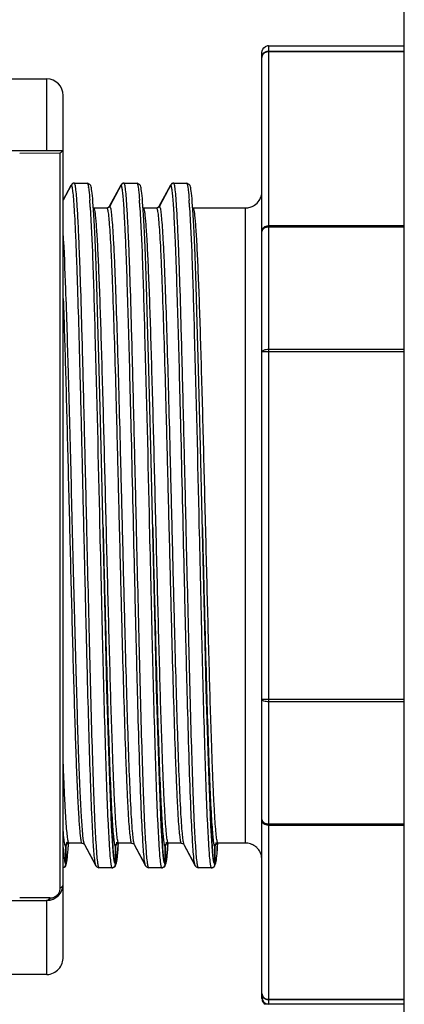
# Model space of a CAD drawing. Header units: millimetres. Extents: x 12 to 2508, y 25 to 1770.
# Tile 17 of 54: x 1798 to 1810, y 421 to 451. Entities that reach past the tile are written whole.
import ezdxf

# ---------------------------------------------------------------- set-up
doc = ezdxf.new("R2010")
doc.units = ezdxf.units.MM
for name, color, linetype in [('CABLE_PBL46', 7, 'Continuous'), ('COVER_J_ABL45', 7, 'Continuous'), ('COVER_J_PBL49', 7, 'Continuous'), ('오른쪽_7_VBL10', 7, 'Continuous')]:
    doc.layers.add(name, color=color, linetype=linetype)

# ---------------------------------------------------------------- blocks, each defined once
blk = doc.blocks.new('CABLE_PBL46', base_point=(2561.056, 695.596))
at = {"layer": 'CABLE_PBL46', "color": 7}
for p, q in [((2572.156, 681.296), (2572.156, 709.896)), ((2572.356, 710.096), (2576.456, 710.096)), ((2550.405, 709.096), (2565.656, 709.096)), ((2566.156, 682.558), (2566.156, 708.596)), ((2563.856, 706.929), (2566.156, 706.929)), ((2566.398, 705.881), (2566.156, 705.429)), ((2566.156, 705.431), (2566.397, 705.881)), ((2566.397, 705.881), (2566.404, 705.894)), ((2566.397, 705.881), (2566.404, 705.894)), ((2566.405, 705.894), (2566.398, 705.881)), ((2566.405, 705.894), (2566.398, 705.881)), ((2566.484, 705.946), (2566.479, 705.944)), ((2566.492, 705.946), (2566.484, 705.946)), ((2566.493, 705.946), (2566.882, 705.946)), ((2566.882, 705.946), (2566.889, 705.946)), ((2566.962, 705.91), (2566.889, 705.946)), ((2567.558, 705.249), (2567.904, 705.894)), ((2567.905, 705.894), (2567.559, 705.249)), ((2567.897, 705.881), (2567.904, 705.894)), ((2567.905, 705.894), (2567.898, 705.881)), ((2567.984, 705.946), (2567.979, 705.944)), ((2567.992, 705.946), (2567.984, 705.946)), ((2567.993, 705.946), (2568.382, 705.946)), ((2568.382, 705.946), (2568.389, 705.946)), ((2568.462, 705.91), (2568.389, 705.946)), ((2569.058, 705.249), (2569.404, 705.894)), ((2569.405, 705.894), (2569.059, 705.249)), ((2569.397, 705.881), (2569.404, 705.894)), ((2569.405, 705.894), (2569.398, 705.881)), ((2569.484, 705.946), (2569.479, 705.944)), ((2569.492, 705.946), (2569.484, 705.946)), ((2569.493, 705.946), (2569.882, 705.946)), ((2569.882, 705.946), (2569.889, 705.946)), ((2569.962, 705.91), (2569.889, 705.946)), ((2567.071, 705.133), (2567.063, 705.262)), ((2567.075, 705.197), (2567.071, 705.198)), ((2567.08, 704.989), (2567.071, 705.133)), ((2567.075, 705.197), (2567.082, 705.196)), ((2567.082, 705.196), (2567.471, 705.196)), ((2567.47, 705.196), (2567.478, 705.197)), ((2567.482, 705.198), (2567.478, 705.197)), ((2568.571, 705.133), (2568.563, 705.262)), ((2568.575, 705.197), (2568.571, 705.198)), ((2568.58, 704.989), (2568.571, 705.133)), ((2568.575, 705.197), (2568.582, 705.196)), ((2568.582, 705.196), (2568.971, 705.196)), ((2568.97, 705.196), (2568.978, 705.197)), ((2568.982, 705.198), (2568.978, 705.197)), ((2570.071, 705.133), (2570.063, 705.262)), ((2570.075, 705.197), (2570.071, 705.198)), ((2570.08, 704.989), (2570.071, 705.133)), ((2570.075, 705.197), (2570.082, 705.196)), ((2570.082, 705.196), (2571.656, 705.196)), ((2567.098, 704.65), (2567.08, 704.989)), ((2568.598, 704.65), (2568.58, 704.989)), ((2570.098, 704.65), (2570.08, 704.989)), ((2567.117, 704.24), (2567.098, 704.65)), ((2568.617, 704.24), (2568.598, 704.65)), ((2570.117, 704.24), (2570.098, 704.65)), ((2567.137, 703.749), (2567.117, 704.24)), ((2568.637, 703.749), (2568.617, 704.24)), ((2570.137, 703.749), (2570.117, 704.24)), ((2567.169, 702.844), (2567.137, 703.749)), ((2568.669, 702.844), (2568.637, 703.749)), ((2570.169, 702.844), (2570.137, 703.749)), ((2567.204, 701.71), (2567.169, 702.844)), ((2568.704, 701.71), (2568.669, 702.844)), ((2570.204, 701.71), (2570.169, 702.844)), ((2567.242, 700.311), (2567.204, 701.71)), ((2568.742, 700.311), (2568.704, 701.71)), ((2570.242, 700.311), (2570.204, 701.71)), ((2567.301, 697.978), (2567.242, 700.311)), ((2568.801, 697.978), (2568.742, 700.311)), ((2570.301, 697.978), (2570.242, 700.311)), ((2567.477, 690.656), (2567.43, 692.489)), ((2568.977, 690.656), (2568.93, 692.489)), ((2570.477, 690.656), (2570.43, 692.489)), ((2576.456, 690.27), (2572.356, 690.27)), ((2566.231, 685.896), (2566.231, 685.388)), ((2566.232, 685.388), (2566.232, 685.896)), ((2566.313, 685.932), (2566.317, 685.994)), ((2566.322, 685.994), (2566.325, 685.996)), ((2566.325, 685.996), (2566.332, 685.996)), ((2566.72, 685.996), (2566.331, 685.996)), ((2566.72, 685.996), (2566.728, 685.996)), ((2566.728, 685.996), (2566.785, 685.97)), ((2566.785, 685.97), (2566.798, 685.954)), ((2566.798, 685.954), (2567.144, 685.309)), ((2567.148, 685.312), (2566.809, 685.944)), ((2567.731, 685.896), (2567.731, 685.388)), ((2567.732, 685.388), (2567.732, 685.896)), ((2567.812, 685.928), (2567.817, 685.992)), ((2567.822, 685.994), (2567.825, 685.996)), ((2567.825, 685.996), (2567.832, 685.996)), ((2568.22, 685.996), (2567.831, 685.996)), ((2568.22, 685.996), (2568.228, 685.996)), ((2568.228, 685.996), (2568.285, 685.97)), ((2568.285, 685.97), (2568.298, 685.954)), ((2568.298, 685.954), (2568.644, 685.309)), ((2568.648, 685.312), (2568.309, 685.944)), ((2569.231, 685.896), (2569.231, 685.388)), ((2569.232, 685.388), (2569.232, 685.896)), ((2569.312, 685.928), (2569.317, 685.992)), ((2569.322, 685.994), (2569.325, 685.996)), ((2569.325, 685.996), (2569.332, 685.996)), ((2569.72, 685.996), (2569.331, 685.996)), ((2569.72, 685.996), (2569.728, 685.996)), ((2569.728, 685.996), (2569.785, 685.97)), ((2569.785, 685.97), (2569.798, 685.954)), ((2569.798, 685.954), (2570.144, 685.309)), ((2570.148, 685.312), (2569.809, 685.944)), ((2570.731, 685.896), (2570.731, 685.388)), ((2570.732, 685.388), (2570.732, 685.896)), ((2570.8, 685.757), (2570.807, 685.854)), ((2570.807, 685.854), (2570.815, 685.964)), ((2570.815, 685.964), (2570.817, 685.993)), ((2570.82, 685.994), (2570.824, 685.996)), ((2570.824, 685.996), (2570.832, 685.996)), ((2571.656, 685.996), (2570.831, 685.996)), ((2566.264, 685.435), (2566.272, 685.488)), ((2567.764, 685.434), (2567.772, 685.487)), ((2569.264, 685.434), (2569.272, 685.487)), ((2570.765, 685.437), (2570.771, 685.483)), ((2566.231, 685.388), (2566.231, 685.346)), ((2566.231, 685.388), (2566.231, 685.346)), ((2566.232, 685.346), (2566.232, 685.388)), ((2566.256, 685.391), (2566.264, 685.435)), ((2567.143, 685.31), (2567.166, 685.278)), ((2567.166, 685.278), (2567.234, 685.247)), ((2567.242, 685.246), (2567.234, 685.247)), ((2567.631, 685.246), (2567.242, 685.246)), ((2567.632, 685.246), (2567.639, 685.247)), ((2567.639, 685.247), (2567.644, 685.249)), ((2567.731, 685.388), (2567.731, 685.346)), ((2567.731, 685.388), (2567.731, 685.346)), ((2567.732, 685.346), (2567.732, 685.388)), ((2567.756, 685.39), (2567.764, 685.434)), ((2568.643, 685.31), (2568.666, 685.278)), ((2568.666, 685.278), (2568.734, 685.247)), ((2568.742, 685.246), (2568.734, 685.247)), ((2569.131, 685.246), (2568.742, 685.246)), ((2569.132, 685.246), (2569.139, 685.247)), ((2569.139, 685.247), (2569.144, 685.249)), ((2569.231, 685.388), (2569.231, 685.346)), ((2569.231, 685.388), (2569.231, 685.346)), ((2569.232, 685.346), (2569.232, 685.388)), ((2569.256, 685.39), (2569.264, 685.434)), ((2570.143, 685.31), (2570.166, 685.278)), ((2570.166, 685.278), (2570.234, 685.247)), ((2570.242, 685.246), (2570.234, 685.247)), ((2570.631, 685.246), (2570.242, 685.246)), ((2570.632, 685.246), (2570.639, 685.247)), ((2570.639, 685.247), (2570.645, 685.249)), ((2570.731, 685.388), (2570.731, 685.346)), ((2570.731, 685.388), (2570.731, 685.346)), ((2570.732, 685.346), (2570.732, 685.388)), ((2570.75, 685.366), (2570.758, 685.399)), ((2570.758, 685.399), (2570.765, 685.437)), ((2563.856, 684.264), (2565.656, 684.264)), ((2565.656, 682.023), (2563.656, 682.023)), ((2572.256, 681.123), (2572.256, 681.162)), ((2573.058, 681.131), (2572.256, 681.123)), ((2576.456, 681.131), (2572.356, 681.131))]:
    blk.add_line(p, q, dxfattribs=at)
at = {"layer": 'CABLE_PBL46', "color": 2}
for p, q in [((2572.356, 710.096), (2572.356, 681.131)), ((2572.356, 709.939), (2576.456, 709.939)), ((2576.456, 709.915), (2572.356, 709.915)), ((2565.656, 706.929), (2565.656, 709.096)), ((2564.841, 706.851), (2566.067, 706.858)), ((2566.066, 684.639), (2566.066, 706.858)), ((2566.407, 705.893), (2566.405, 705.894)), ((2567.906, 705.893), (2567.905, 705.894)), ((2569.406, 705.893), (2569.405, 705.894)), ((2567.471, 705.196), (2567.472, 705.196)), ((2567.471, 705.196), (2567.472, 705.195)), ((2567.559, 705.249), (2567.561, 705.249)), ((2568.971, 705.196), (2568.972, 705.196)), ((2568.971, 705.196), (2568.972, 705.195)), ((2569.059, 705.249), (2569.061, 705.249)), ((2571.656, 685.996), (2571.656, 705.196)), ((2572.356, 704.661), (2576.456, 704.661)), ((2576.456, 704.612), (2572.356, 704.612)), ((2576.456, 700.85), (2572.156, 700.85)), ((2572.356, 700.923), (2576.456, 700.923)), ((2567.357, 695.596), (2567.36, 695.434)), ((2568.857, 695.596), (2568.86, 695.434)), ((2570.357, 695.596), (2570.36, 695.434)), ((2572.156, 690.343), (2576.456, 690.343)), ((2572.356, 686.581), (2576.456, 686.581)), ((2576.456, 686.532), (2572.356, 686.532)), ((2566.312, 685.919), (2566.314, 685.952)), ((2566.314, 685.952), (2566.316, 685.98)), ((2566.316, 685.993), (2566.316, 685.997)), ((2566.784, 686.009), (2566.784, 686.012)), ((2566.784, 685.993), (2566.784, 685.995)), ((2567.811, 685.912), (2567.809, 685.882)), ((2567.816, 685.978), (2567.814, 685.952)), ((2567.816, 685.997), (2567.816, 685.992)), ((2568.284, 686.012), (2568.284, 686.01)), ((2568.284, 685.997), (2568.284, 685.994)), ((2569.311, 685.912), (2569.309, 685.882)), ((2569.316, 685.978), (2569.314, 685.952)), ((2569.316, 685.997), (2569.316, 685.992)), ((2569.784, 686.012), (2569.784, 686.01)), ((2569.784, 685.997), (2569.784, 685.994)), ((2570.809, 685.886), (2570.807, 685.859)), ((2570.815, 685.972), (2570.813, 685.939)), ((2570.816, 685.997), (2570.815, 685.992)), ((2567.221, 685.287), (2567.218, 685.302)), ((2568.721, 685.287), (2568.718, 685.302)), ((2570.221, 685.287), (2570.218, 685.302)), ((2565.755, 684.337), (2564.841, 684.342)), ((2565.755, 684.337), (2565.766, 684.337)), ((2565.656, 682.023), (2565.656, 684.264)), ((2572.356, 681.278), (2576.456, 681.278)), ((2576.456, 681.254), (2572.356, 681.254))]:
    blk.add_line(p, q, dxfattribs=at)
at = {"layer": 'CABLE_PBL46', "color": 7}
for points in [[(2567.006, 705.802), (2566.997, 705.839), (2566.985, 705.872), (2566.962, 705.91)], [(2567.022, 705.705), (2567.014, 705.758), (2567.006, 705.802)], [(2568.506, 705.802), (2568.497, 705.839), (2568.485, 705.872), (2568.462, 705.91)], [(2568.522, 705.705), (2568.514, 705.758), (2568.506, 705.802)], [(2570.006, 705.802), (2569.997, 705.839), (2569.985, 705.872), (2569.962, 705.91)], [(2570.022, 705.705), (2570.014, 705.758), (2570.006, 705.802)], [(2567.063, 705.262), (2567.054, 705.376), (2567.046, 705.477), (2567.038, 705.565), (2567.03, 705.641), (2567.022, 705.705)], [(2568.563, 705.262), (2568.554, 705.376), (2568.546, 705.477), (2568.538, 705.565), (2568.53, 705.641), (2568.522, 705.705)], [(2570.063, 705.262), (2570.054, 705.376), (2570.046, 705.477), (2570.038, 705.565), (2570.03, 705.641), (2570.022, 705.705)], [(2567.43, 692.489), (2567.351, 695.843), (2567.301, 697.978)], [(2568.93, 692.489), (2568.851, 695.843), (2568.801, 697.978)], [(2570.43, 692.489), (2570.351, 695.843), (2570.301, 697.978)], [(2567.707, 685.41), (2567.687, 685.529), (2567.665, 685.744), (2567.642, 686.069), (2567.616, 686.52), (2567.589, 687.115), (2567.56, 687.874), (2567.53, 688.775), (2567.502, 689.723), (2567.477, 690.656)], [(2569.207, 685.41), (2569.187, 685.529), (2569.165, 685.744), (2569.142, 686.069), (2569.116, 686.52), (2569.089, 687.115), (2569.06, 687.874), (2569.03, 688.775), (2569.002, 689.723), (2568.977, 690.656)], [(2570.707, 685.41), (2570.687, 685.529), (2570.665, 685.744), (2570.642, 686.069), (2570.616, 686.52), (2570.589, 687.115), (2570.56, 687.874), (2570.53, 688.775), (2570.502, 689.723), (2570.477, 690.656)], [(2566.272, 685.488), (2566.28, 685.553), (2566.288, 685.628), (2566.296, 685.716), (2566.304, 685.817), (2566.313, 685.932)], [(2567.772, 685.487), (2567.78, 685.551), (2567.788, 685.626), (2567.796, 685.714), (2567.804, 685.814), (2567.812, 685.928)], [(2569.272, 685.487), (2569.28, 685.551), (2569.288, 685.626), (2569.296, 685.714), (2569.304, 685.814), (2569.312, 685.928)], [(2566.204, 685.279), (2566.212, 685.283), (2566.235, 685.321), (2566.247, 685.354), (2566.256, 685.391)], [(2567.704, 685.279), (2567.712, 685.283), (2567.735, 685.321), (2567.747, 685.354), (2567.756, 685.39)], [(2569.204, 685.279), (2569.212, 685.283), (2569.235, 685.321), (2569.247, 685.354), (2569.256, 685.39)]]:
    blk.add_lwpolyline(points, dxfattribs=at)
for centre, radius, start, end in [((2565.656, 708.596), 0.5, 0, 90), ((2566.492, 705.846), 0.101, 94.8319, 110.2406), ((2566.493, 705.849), 0.0977, 90.0228, 95.2853), ((2567.992, 705.845), 0.101, 94.8438, 110.2016), ((2567.993, 705.849), 0.0977, 90.0228, 95.2784), ((2569.492, 705.845), 0.101, 94.8438, 110.2016), ((2569.493, 705.849), 0.0977, 90.0228, 95.2784), ((2571.654, 705.699), 0.503, 303.2386, 326.2876), ((2571.658, 705.695), 0.497, 303.2212, 326.313), ((2571.656, 705.696), 0.499, 326.3073, 343.1928), ((2571.652, 705.697), 0.503, 343.2392, 359.9478), ((2567.471, 705.296), 0.0995, 270.0123, 276.4891), ((2567.471, 705.297), 0.101, 274.76, 290.5994), ((2568.971, 705.296), 0.0995, 270.0123, 276.4891), ((2568.971, 705.297), 0.101, 274.76, 290.5995), ((2571.655, 705.699), 0.503, 270.045, 286.4846), ((2571.656, 705.696), 0.5, 286.5276, 303.2247), ((2566.331, 685.906), 0.0903, 90.0392, 96.2028), ((2567.831, 685.906), 0.0903, 90.0389, 96.1846), ((2569.331, 685.906), 0.0903, 90.0389, 96.1846), ((2570.831, 685.905), 0.091, 90.0561, 97.4145), ((2571.655, 685.493), 0.504, 72.0651, 89.9349), ((2571.655, 685.494), 0.502, 54.0387, 71.9614), ((2571.655, 685.496), 0.501, 46.733, 53.975), ((2571.654, 685.495), 0.502, 36.0371, 46.7373), ((2571.656, 685.497), 0.5, 17.9989, 36.0037), ((2571.654, 685.496), 0.501, 0.0355, 17.9613), ((2566.128, 685.355), 0.109, 284.6185, 291.5684), ((2565.656, 684.764), 0.5, 270, 359.9988), ((2565.656, 682.46), 0.437, 270.002, 271.5892), ((2572.356, 681.331), 0.2, 179.9363, 269.9253)]:
    blk.add_arc(centre, radius, start, end, dxfattribs=at)
at = {"layer": 'CABLE_PBL46', "color": 2}
for centre, radius, start, end in [((2564.954, 705.53), 1.986, 7.9561, 8.2714), ((2550.333, 704.203), 16.669, 3.8297, 4.2367), ((2551.833, 704.203), 16.67, 3.8297, 4.2367), ((2553.333, 704.203), 16.67, 3.8297, 4.2367), ((2546.35, 703.933), 20.662, 3.695, 3.8389), ((2543.979, 703.779), 23.037, 3.5817, 3.6955), ((2547.85, 703.933), 20.662, 3.695, 3.8389), ((2545.479, 703.779), 23.037, 3.5817, 3.6955), ((2549.35, 703.933), 20.662, 3.695, 3.8389), ((2546.979, 703.779), 23.037, 3.5817, 3.6955), ((2550.726, 687.022), 15.625, 355.8084, 355.9538), ((2566.854, 685.985), 0.0644, 205.4865, 208.1676), ((2550.562, 687.139), 17.292, 355.9324, 356.0625), ((2568.357, 685.986), 0.0677, 205.4527, 208.1072), ((2552.062, 687.139), 17.292, 355.9324, 356.0625), ((2569.857, 685.986), 0.0676, 205.4597, 208.1074), ((2554.346, 687.083), 16.507, 355.8417, 356.0257), ((2567.737, 685.704), 1.56, 188.2649, 189.4324), ((2569.237, 685.704), 1.56, 188.2649, 189.4324), ((2570.737, 685.704), 1.56, 188.2649, 189.4324), ((2572.237, 685.704), 1.56, 188.2649, 189.4324), ((2565.768, 684.633), 0.296, 269.6642, 293.3766), ((2565.686, 684.694), 0.399, 319.8066, 322.2712), ((2565.653, 684.377), 0.113, 286.7307, 294.6596)]:
    blk.add_arc(centre, radius, start, end, dxfattribs=at)
at = {"layer": 'CABLE_PBL46', "color": 7}
for points in [[(2572.156, 709.896), (2572.156, 709.963), (2572.198, 710.036), (2572.256, 710.07)], [(2572.356, 710.096), (2572.321, 710.096), (2572.285, 710.087), (2572.256, 710.07)], [(2566.426, 705.921), (2566.417, 705.913), (2566.409, 705.904), (2566.404, 705.894)], [(2566.405, 705.894), (2566.41, 705.904), (2566.417, 705.913), (2566.426, 705.921)], [(2566.426, 705.921), (2566.435, 705.929), (2566.446, 705.936), (2566.458, 705.94)], [(2566.457, 705.94), (2566.446, 705.936), (2566.435, 705.929), (2566.426, 705.921)], [(2567.926, 705.921), (2567.917, 705.913), (2567.909, 705.904), (2567.904, 705.894)], [(2567.905, 705.894), (2567.91, 705.904), (2567.917, 705.913), (2567.926, 705.92)], [(2567.926, 705.92), (2567.935, 705.929), (2567.946, 705.936), (2567.958, 705.94)], [(2567.957, 705.94), (2567.946, 705.936), (2567.935, 705.929), (2567.926, 705.921)], [(2569.426, 705.921), (2569.417, 705.913), (2569.409, 705.904), (2569.404, 705.894)], [(2569.405, 705.894), (2569.41, 705.904), (2569.417, 705.913), (2569.426, 705.92)], [(2569.426, 705.92), (2569.435, 705.929), (2569.446, 705.936), (2569.458, 705.94)], [(2569.457, 705.94), (2569.446, 705.936), (2569.435, 705.929), (2569.426, 705.921)], [(2567.501, 705.201), (2567.514, 705.205), (2567.526, 705.212), (2567.536, 705.221)], [(2567.559, 705.249), (2567.548, 705.229), (2567.528, 705.211), (2567.507, 705.203)], [(2567.536, 705.221), (2567.545, 705.229), (2567.553, 705.239), (2567.558, 705.249)], [(2569.001, 705.201), (2569.014, 705.205), (2569.026, 705.212), (2569.036, 705.221)], [(2569.059, 705.249), (2569.048, 705.229), (2569.028, 705.211), (2569.007, 705.203)], [(2569.036, 705.221), (2569.045, 705.229), (2569.053, 705.239), (2569.058, 705.249)], [(2566.238, 685.933), (2566.234, 685.922), (2566.231, 685.909), (2566.231, 685.896)], [(2566.232, 685.896), (2566.232, 685.935), (2566.263, 685.978), (2566.3, 685.991)], [(2566.321, 685.996), (2566.287, 685.992), (2566.251, 685.965), (2566.238, 685.933)], [(2566.3, 685.991), (2566.308, 685.994), (2566.316, 685.995), (2566.325, 685.996)], [(2567.738, 685.933), (2567.734, 685.922), (2567.731, 685.909), (2567.731, 685.896)], [(2567.732, 685.896), (2567.732, 685.935), (2567.763, 685.978), (2567.8, 685.991)], [(2567.821, 685.996), (2567.787, 685.992), (2567.751, 685.965), (2567.738, 685.933)], [(2567.8, 685.991), (2567.808, 685.994), (2567.816, 685.995), (2567.825, 685.996)], [(2569.238, 685.933), (2569.234, 685.922), (2569.231, 685.909), (2569.231, 685.896)], [(2569.232, 685.896), (2569.232, 685.935), (2569.263, 685.978), (2569.3, 685.991)], [(2569.321, 685.996), (2569.287, 685.992), (2569.251, 685.965), (2569.238, 685.933)], [(2569.3, 685.991), (2569.308, 685.994), (2569.316, 685.995), (2569.325, 685.996)], [(2570.738, 685.933), (2570.734, 685.922), (2570.731, 685.909), (2570.731, 685.896)], [(2570.732, 685.896), (2570.732, 685.935), (2570.763, 685.978), (2570.8, 685.991)], [(2570.771, 685.976), (2570.756, 685.965), (2570.745, 685.95), (2570.738, 685.933)], [(2570.819, 685.996), (2570.802, 685.993), (2570.785, 685.986), (2570.771, 685.976)], [(2570.8, 685.991), (2570.808, 685.994), (2570.816, 685.995), (2570.824, 685.996)], [(2571.949, 685.901), (2571.866, 685.961), (2571.759, 685.996), (2571.656, 685.996)], [(2566.205, 685.279), (2566.192, 685.265), (2566.174, 685.255), (2566.156, 685.25)], [(2566.168, 685.254), (2566.193, 685.263), (2566.215, 685.285), (2566.224, 685.309)], [(2566.231, 685.346), (2566.231, 685.322), (2566.221, 685.296), (2566.205, 685.279)], [(2566.224, 685.309), (2566.229, 685.321), (2566.232, 685.334), (2566.232, 685.346)], [(2567.704, 685.278), (2567.688, 685.261), (2567.663, 685.249), (2567.639, 685.247)], [(2567.639, 685.247), (2567.649, 685.248), (2567.659, 685.25), (2567.669, 685.254)], [(2567.669, 685.254), (2567.693, 685.263), (2567.715, 685.285), (2567.724, 685.309)], [(2567.731, 685.346), (2567.731, 685.322), (2567.721, 685.296), (2567.704, 685.278)], [(2567.724, 685.309), (2567.729, 685.321), (2567.732, 685.334), (2567.732, 685.346)], [(2569.204, 685.278), (2569.188, 685.261), (2569.163, 685.249), (2569.139, 685.247)], [(2569.139, 685.247), (2569.149, 685.248), (2569.159, 685.25), (2569.169, 685.254)], [(2569.169, 685.254), (2569.193, 685.263), (2569.215, 685.285), (2569.224, 685.309)], [(2569.231, 685.346), (2569.231, 685.322), (2569.221, 685.296), (2569.204, 685.278)], [(2569.224, 685.309), (2569.229, 685.321), (2569.232, 685.334), (2569.232, 685.346)], [(2570.697, 685.271), (2570.681, 685.258), (2570.66, 685.249), (2570.639, 685.247)], [(2570.639, 685.247), (2570.649, 685.248), (2570.659, 685.25), (2570.669, 685.254)], [(2570.669, 685.254), (2570.693, 685.264), (2570.715, 685.285), (2570.725, 685.31)], [(2570.731, 685.346), (2570.731, 685.319), (2570.718, 685.289), (2570.697, 685.271)], [(2570.725, 685.31), (2570.729, 685.321), (2570.732, 685.334), (2570.732, 685.346)], [(2572.156, 681.296), (2572.156, 681.273), (2572.16, 681.25), (2572.168, 681.228)], [(2572.168, 681.228), (2572.183, 681.185), (2572.216, 681.146), (2572.256, 681.123)]]:
    blk.add_open_spline(points, degree=3, dxfattribs=at)
at = {"layer": 'CABLE_PBL46', "color": 2}
for points, knots in [([(2572.156, 709.741), (2572.156, 709.792), (2572.199, 709.897), (2572.305, 709.939), (2572.356, 709.939)], [0, 0, 0, 0, 0.498073, 1, 1, 1, 1]), ([(2572.356, 709.915), (2572.315, 709.915), (2572.235, 709.894), (2572.179, 709.831), (2572.166, 709.796)], [0, 0, 0, 0, 0.518923, 1, 1, 1, 1]), ([(2567.114, 685.443), (2567.091, 685.604), (2567.062, 686.04), (2567.019, 686.85), (2566.978, 687.959), (2566.934, 689.33), (2566.892, 690.916), (2566.847, 692.662), (2566.805, 694.508), (2566.76, 696.392), (2566.718, 698.248), (2566.674, 700.013), (2566.631, 701.628), (2566.593, 702.853), (2566.563, 703.716), (2566.541, 704.263), (2566.519, 704.735), (2566.498, 705.129), (2566.476, 705.441), (2566.457, 705.649), (2566.441, 705.771), (2566.43, 705.832), (2566.42, 705.869), (2566.412, 705.89), (2566.407, 705.893)], [0, 0, 0, 0, 0.023894, 0.063983, 0.118837, 0.186633, 0.265014, 0.351314, 0.442569, 0.535661, 0.627423, 0.714691, 0.794501, 0.864102, 0.894313, 0.921113, 0.944281, 0.963612, 0.978922, 0.990093, 0.994117, 0.997097, 0.999041, 1, 1, 1, 1]), ([(2566.867, 695.596), (2566.852, 696.269), (2566.821, 697.587), (2566.776, 699.502), (2566.73, 701.266), (2566.691, 702.612), (2566.658, 703.563), (2566.635, 704.167), (2566.612, 704.688), (2566.589, 705.122), (2566.567, 705.464), (2566.547, 705.691), (2566.53, 705.823), (2566.518, 705.888), (2566.509, 705.924), (2566.499, 705.946), (2566.493, 705.946)], [0, 0, 0, 0, 0.194732, 0.381639, 0.554468, 0.70552, 0.771299, 0.829872, 0.880467, 0.922473, 0.955585, 0.979628, 0.988182, 0.994395, 0.998275, 1, 1, 1, 1]), ([(2566.882, 705.946), (2566.886, 705.946), (2566.895, 705.933), (2566.908, 705.891), (2566.915, 705.848), (2566.919, 705.816)], [0, 0, 0, 0, 0.092864, 0.284206, 1, 1, 1, 1]), ([(2566.921, 705.805), (2566.924, 705.781), (2566.939, 705.658), (2566.949, 705.534), (2566.957, 705.434)], [0, 0, 0, 0, 0.193369, 1, 1, 1, 1]), ([(2568.21, 698.526), (2568.198, 699.035), (2568.174, 700.015), (2568.136, 701.417), (2568.099, 702.672), (2568.067, 703.612), (2568.041, 704.266), (2568.022, 704.677), (2568.003, 705.03), (2567.985, 705.324), (2567.966, 705.556), (2567.948, 705.724), (2567.932, 705.828), (2567.918, 705.875), (2567.911, 705.891), (2567.906, 705.893)], [0, 0, 0, 0, 0.206909, 0.398613, 0.57024, 0.717441, 0.780709, 0.836558, 0.884624, 0.924579, 0.956145, 0.979218, 0.993766, 0.997871, 1, 1, 1, 1]), ([(2568.367, 695.596), (2568.352, 696.269), (2568.321, 697.587), (2568.276, 699.502), (2568.23, 701.266), (2568.191, 702.612), (2568.158, 703.563), (2568.135, 704.167), (2568.112, 704.688), (2568.089, 705.122), (2568.067, 705.464), (2568.047, 705.691), (2568.03, 705.823), (2568.018, 705.888), (2568.009, 705.924), (2567.999, 705.946), (2567.993, 705.946)], [0, 0, 0, 0, 0.194732, 0.381639, 0.554468, 0.70552, 0.771299, 0.829872, 0.880467, 0.922473, 0.955585, 0.979628, 0.988182, 0.994395, 0.998275, 1, 1, 1, 1]), ([(2568.382, 705.946), (2568.386, 705.946), (2568.395, 705.933), (2568.408, 705.891), (2568.415, 705.848), (2568.419, 705.816)], [0, 0, 0, 0, 0.092864, 0.284206, 1, 1, 1, 1]), ([(2568.419, 705.816), (2568.423, 705.791), (2568.439, 705.665), (2568.449, 705.537), (2568.457, 705.434)], [0, 0, 0, 0, 0.190111, 1, 1, 1, 1]), ([(2569.71, 698.526), (2569.698, 699.035), (2569.674, 700.015), (2569.636, 701.417), (2569.599, 702.672), (2569.567, 703.612), (2569.541, 704.266), (2569.522, 704.677), (2569.503, 705.03), (2569.485, 705.324), (2569.466, 705.556), (2569.448, 705.724), (2569.432, 705.828), (2569.418, 705.875), (2569.411, 705.891), (2569.406, 705.893)], [0, 0, 0, 0, 0.206909, 0.398613, 0.57024, 0.717441, 0.780709, 0.836558, 0.884623, 0.924579, 0.956145, 0.979218, 0.993766, 0.997871, 1, 1, 1, 1]), ([(2569.867, 695.596), (2569.852, 696.269), (2569.821, 697.587), (2569.776, 699.502), (2569.73, 701.266), (2569.691, 702.612), (2569.658, 703.563), (2569.635, 704.167), (2569.612, 704.688), (2569.589, 705.122), (2569.567, 705.464), (2569.547, 705.691), (2569.53, 705.823), (2569.518, 705.888), (2569.509, 705.924), (2569.499, 705.946), (2569.493, 705.946)], [0, 0, 0, 0, 0.194732, 0.381639, 0.554468, 0.70552, 0.771299, 0.829872, 0.880467, 0.922473, 0.955585, 0.979628, 0.988182, 0.994395, 0.998275, 1, 1, 1, 1]), ([(2569.882, 705.946), (2569.886, 705.946), (2569.895, 705.933), (2569.908, 705.891), (2569.915, 705.848), (2569.919, 705.816)], [0, 0, 0, 0, 0.092864, 0.284206, 1, 1, 1, 1]), ([(2569.919, 705.816), (2569.923, 705.791), (2569.939, 705.665), (2569.949, 705.537), (2569.957, 705.434)], [0, 0, 0, 0, 0.190111, 1, 1, 1, 1]), ([(2566.972, 705.219), (2567.004, 704.703), (2567.054, 703.435), (2567.152, 700.228), (2567.212, 697.536), (2567.256, 695.596)], [0, 0, 0, 0, 0.160971, 0.395476, 1, 1, 1, 1]), ([(2567.831, 685.996), (2567.825, 685.997), (2567.815, 686.017), (2567.806, 686.051), (2567.794, 686.111), (2567.777, 686.234), (2567.757, 686.444), (2567.735, 686.761), (2567.712, 687.164), (2567.689, 687.648), (2567.666, 688.208), (2567.624, 689.359), (2567.568, 691.206), (2567.501, 693.78), (2567.445, 696.063), (2567.399, 697.909), (2567.364, 699.239), (2567.329, 700.49), (2567.295, 701.636), (2567.26, 702.65), (2567.226, 703.513), (2567.196, 704.129), (2567.171, 704.531), (2567.154, 704.762), (2567.137, 704.94), (2567.121, 705.077), (2567.105, 705.147), (2567.093, 705.195), (2567.082, 705.196)], [0, 0, 0, 0, 0.000894, 0.00285, 0.005968, 0.010253, 0.022286, 0.038849, 0.059856, 0.085155, 0.11444, 0.147327, 0.264929, 0.402672, 0.549002, 0.621182, 0.690792, 0.756457, 0.816502, 0.869577, 0.914876, 0.951229, 0.965742, 0.977745, 0.987201, 0.994063, 0.9983, 1, 1, 1, 1]), ([(2567.472, 705.196), (2567.478, 705.195), (2567.488, 705.175), (2567.497, 705.14), (2567.509, 705.079), (2567.525, 704.955), (2567.545, 704.743), (2567.568, 704.425), (2567.591, 704.021), (2567.614, 703.536), (2567.637, 702.975), (2567.669, 702.093), (2567.709, 700.844), (2567.754, 699.208), (2567.8, 697.432), (2567.846, 695.587), (2567.892, 693.742), (2567.938, 691.967), (2567.983, 690.333), (2568.023, 689.086), (2568.055, 688.205), (2568.078, 687.646), (2568.101, 687.162), (2568.124, 686.76), (2568.146, 686.444), (2568.166, 686.234), (2568.183, 686.111), (2568.195, 686.051), (2568.204, 686.017), (2568.214, 685.997), (2568.22, 685.996)], [0, 0, 0, 0, 0.00093, 0.002931, 0.006092, 0.010419, 0.022531, 0.039165, 0.060235, 0.085588, 0.114916, 0.147835, 0.223392, 0.309794, 0.403199, 0.500491, 0.597761, 0.691111, 0.777421, 0.852852, 0.8857, 0.914951, 0.940219, 0.9612, 0.977742, 0.989759, 0.994039, 0.997153, 0.999106, 1, 1, 1, 1]), ([(2567.561, 705.249), (2567.567, 705.246), (2567.575, 705.226), (2567.586, 705.189), (2567.596, 705.13), (2567.613, 705.01), (2567.632, 704.807), (2567.654, 704.503), (2567.676, 704.118), (2567.698, 703.658), (2567.721, 703.125), (2567.752, 702.285), (2567.79, 701.095), (2567.835, 699.531), (2567.878, 697.827), (2567.924, 696.043), (2567.967, 694.243), (2568.012, 692.491), (2568.056, 690.85), (2568.1, 689.378), (2568.143, 688.129), (2568.186, 687.146), (2568.223, 686.51), (2568.257, 686.161), (2568.273, 686.042), (2568.284, 685.997)], [0, 0, 0, 0, 0.001007, 0.003028, 0.006124, 0.0103, 0.021894, 0.03778, 0.057826, 0.08182, 0.109553, 0.140803, 0.212672, 0.294824, 0.384358, 0.478052, 0.57259, 0.664599, 0.750789, 0.828094, 0.893742, 0.945397, 0.981237, 0.992778, 1, 1, 1, 1]), ([(2568.472, 705.219), (2568.504, 704.703), (2568.554, 703.435), (2568.652, 700.228), (2568.712, 697.536), (2568.756, 695.596)], [0, 0, 0, 0, 0.160971, 0.395476, 1, 1, 1, 1]), ([(2569.331, 685.996), (2569.325, 685.997), (2569.315, 686.017), (2569.306, 686.051), (2569.294, 686.111), (2569.277, 686.234), (2569.257, 686.444), (2569.235, 686.761), (2569.212, 687.164), (2569.189, 687.648), (2569.166, 688.208), (2569.124, 689.359), (2569.068, 691.206), (2569.001, 693.78), (2568.945, 696.063), (2568.899, 697.909), (2568.864, 699.239), (2568.829, 700.49), (2568.795, 701.636), (2568.76, 702.65), (2568.726, 703.513), (2568.696, 704.129), (2568.671, 704.531), (2568.654, 704.762), (2568.637, 704.94), (2568.621, 705.077), (2568.605, 705.147), (2568.593, 705.195), (2568.582, 705.196)], [0, 0, 0, 0, 0.000894, 0.00285, 0.005968, 0.010253, 0.022286, 0.038849, 0.059856, 0.085155, 0.11444, 0.147327, 0.264929, 0.402672, 0.549002, 0.621182, 0.690792, 0.756457, 0.816502, 0.869577, 0.914876, 0.951229, 0.965742, 0.977745, 0.987201, 0.994063, 0.9983, 1, 1, 1, 1]), ([(2568.972, 705.196), (2568.978, 705.195), (2568.988, 705.175), (2568.997, 705.14), (2569.009, 705.079), (2569.025, 704.955), (2569.045, 704.743), (2569.068, 704.425), (2569.091, 704.021), (2569.114, 703.536), (2569.137, 702.975), (2569.169, 702.093), (2569.209, 700.844), (2569.254, 699.208), (2569.3, 697.432), (2569.346, 695.587), (2569.392, 693.742), (2569.438, 691.967), (2569.483, 690.333), (2569.523, 689.086), (2569.555, 688.205), (2569.578, 687.646), (2569.601, 687.162), (2569.624, 686.76), (2569.646, 686.444), (2569.666, 686.234), (2569.683, 686.111), (2569.695, 686.051), (2569.704, 686.017), (2569.714, 685.997), (2569.72, 685.996)], [0, 0, 0, 0, 0.00093, 0.002931, 0.006092, 0.010419, 0.022531, 0.039165, 0.060235, 0.085588, 0.114916, 0.147836, 0.223392, 0.309794, 0.403199, 0.500491, 0.597761, 0.691111, 0.777421, 0.852852, 0.8857, 0.914951, 0.940219, 0.9612, 0.977742, 0.989759, 0.994039, 0.997153, 0.999106, 1, 1, 1, 1]), ([(2569.061, 705.249), (2569.067, 705.246), (2569.075, 705.226), (2569.086, 705.189), (2569.096, 705.13), (2569.113, 705.01), (2569.132, 704.807), (2569.154, 704.503), (2569.176, 704.118), (2569.198, 703.658), (2569.221, 703.125), (2569.252, 702.285), (2569.29, 701.095), (2569.335, 699.531), (2569.378, 697.827), (2569.424, 696.043), (2569.467, 694.243), (2569.512, 692.491), (2569.556, 690.85), (2569.6, 689.378), (2569.643, 688.129), (2569.686, 687.146), (2569.723, 686.51), (2569.757, 686.161), (2569.773, 686.042), (2569.784, 685.997)], [0, 0, 0, 0, 0.001007, 0.003028, 0.006124, 0.0103, 0.021894, 0.03778, 0.057826, 0.08182, 0.109553, 0.140803, 0.212672, 0.294824, 0.384358, 0.478052, 0.57259, 0.664599, 0.750789, 0.828094, 0.893742, 0.945397, 0.981237, 0.992778, 1, 1, 1, 1]), ([(2569.972, 705.219), (2570.004, 704.703), (2570.054, 703.435), (2570.152, 700.228), (2570.212, 697.536), (2570.256, 695.596)], [0, 0, 0, 0, 0.160971, 0.395476, 1, 1, 1, 1]), ([(2570.831, 685.996), (2570.825, 685.997), (2570.815, 686.017), (2570.806, 686.051), (2570.794, 686.111), (2570.777, 686.234), (2570.757, 686.444), (2570.735, 686.761), (2570.712, 687.164), (2570.689, 687.648), (2570.666, 688.208), (2570.624, 689.359), (2570.568, 691.206), (2570.501, 693.78), (2570.445, 696.063), (2570.399, 697.909), (2570.364, 699.239), (2570.329, 700.49), (2570.295, 701.636), (2570.26, 702.65), (2570.226, 703.513), (2570.196, 704.129), (2570.171, 704.531), (2570.154, 704.762), (2570.137, 704.94), (2570.121, 705.077), (2570.105, 705.147), (2570.093, 705.195), (2570.082, 705.196)], [0, 0, 0, 0, 0.000894, 0.00285, 0.005968, 0.010253, 0.022286, 0.038849, 0.059856, 0.085154, 0.11444, 0.147327, 0.264928, 0.402672, 0.549002, 0.621182, 0.690792, 0.756457, 0.816502, 0.869577, 0.914876, 0.951229, 0.965742, 0.977745, 0.987201, 0.994063, 0.9983, 1, 1, 1, 1]), ([(2572.156, 704.488), (2572.156, 704.533), (2572.205, 704.63), (2572.305, 704.661), (2572.356, 704.661)], [0, 0, 0, 0, 0.474681, 1, 1, 1, 1]), ([(2572.356, 704.612), (2572.307, 704.612), (2572.221, 704.599), (2572.156, 704.523), (2572.156, 704.488)], [0, 0, 0, 0, 0.579848, 1, 1, 1, 1]), ([(2566.784, 685.995), (2566.761, 686.091), (2566.737, 686.371), (2566.698, 686.909), (2566.662, 687.684), (2566.623, 688.67), (2566.585, 689.844), (2566.532, 691.687), (2566.468, 694.19), (2566.393, 697.238), (2566.32, 700.111), (2566.246, 702.498), (2566.191, 703.894), (2566.156, 704.463)], [0, 0, 0, 0, 0.015976, 0.045398, 0.087736, 0.141715, 0.205694, 0.278413, 0.440932, 0.612232, 0.773378, 0.907349, 1, 1, 1, 1]), ([(2566.156, 702.458), (2566.182, 701.707), (2566.232, 700.072), (2566.299, 697.496), (2566.355, 695.204), (2566.402, 693.347), (2566.437, 692.008), (2566.472, 690.747), (2566.506, 689.591), (2566.541, 688.567), (2566.575, 687.696), (2566.605, 687.074), (2566.63, 686.668), (2566.647, 686.435), (2566.665, 686.255), (2566.681, 686.117), (2566.697, 686.047), (2566.709, 685.997), (2566.72, 685.996)], [0, 0, 0, 0, 0.136744, 0.297755, 0.469295, 0.554078, 0.63589, 0.713128, 0.783812, 0.846312, 0.899673, 0.942516, 0.959622, 0.973771, 0.984916, 0.993005, 0.997999, 1, 1, 1, 1]), ([(2572.156, 700.85), (2572.156, 700.876), (2572.242, 700.92), (2572.308, 700.923), (2572.356, 700.923)], [0, 0, 0, 0, 0.353739, 1, 1, 1, 1]), ([(2568.614, 685.443), (2568.587, 685.636), (2568.554, 686.169), (2568.505, 687.165), (2568.458, 688.538), (2568.409, 690.226), (2568.36, 692.153), (2568.294, 694.947), (2568.245, 697.089), (2568.21, 698.526)], [0, 0, 0, 0, 0.044753, 0.122145, 0.228662, 0.359603, 0.509093, 0.67049, 1, 1, 1, 1]), ([(2570.114, 685.443), (2570.087, 685.636), (2570.054, 686.169), (2570.005, 687.165), (2569.958, 688.538), (2569.909, 690.226), (2569.86, 692.153), (2569.794, 694.947), (2569.745, 697.089), (2569.71, 698.526)], [0, 0, 0, 0, 0.044753, 0.122145, 0.228662, 0.359603, 0.509093, 0.67049, 1, 1, 1, 1]), ([(2567.204, 685.377), (2567.183, 685.525), (2567.154, 685.924), (2567.113, 686.667), (2567.074, 687.686), (2567.015, 689.502), (2566.947, 692.166), (2566.895, 694.404), (2566.867, 695.596)], [0, 0, 0, 0, 0.043817, 0.117192, 0.218259, 0.343128, 0.650175, 1, 1, 1, 1]), ([(2567.256, 695.596), (2567.284, 694.404), (2567.336, 692.166), (2567.404, 689.502), (2567.463, 687.686), (2567.502, 686.667), (2567.543, 685.924), (2567.572, 685.525), (2567.593, 685.377)], [0, 0, 0, 0, 0.349826, 0.656873, 0.781741, 0.882808, 0.956184, 1, 1, 1, 1]), ([(2567.357, 695.596), (2567.371, 694.993), (2567.401, 693.806), (2567.445, 692.079), (2567.488, 690.476), (2567.532, 689.053), (2567.575, 687.86), (2567.613, 687.029), (2567.645, 686.511), (2567.666, 686.24), (2567.688, 686.052), (2567.703, 685.953), (2567.715, 685.919)], [0, 0, 0, 0, 0.187042, 0.367502, 0.535051, 0.683787, 0.808484, 0.904783, 0.94119, 0.969297, 0.988923, 1, 1, 1, 1]), ([(2568.704, 685.377), (2568.683, 685.525), (2568.654, 685.924), (2568.613, 686.667), (2568.574, 687.686), (2568.515, 689.502), (2568.447, 692.166), (2568.395, 694.404), (2568.367, 695.596)], [0, 0, 0, 0, 0.043817, 0.117192, 0.218259, 0.343128, 0.650175, 1, 1, 1, 1]), ([(2568.756, 695.596), (2568.784, 694.404), (2568.836, 692.166), (2568.904, 689.502), (2568.963, 687.686), (2569.002, 686.667), (2569.043, 685.924), (2569.072, 685.525), (2569.093, 685.377)], [0, 0, 0, 0, 0.349826, 0.656873, 0.781741, 0.882808, 0.956184, 1, 1, 1, 1]), ([(2568.857, 695.596), (2568.871, 694.993), (2568.901, 693.806), (2568.945, 692.079), (2568.988, 690.476), (2569.032, 689.053), (2569.075, 687.86), (2569.113, 687.029), (2569.145, 686.511), (2569.166, 686.24), (2569.188, 686.052), (2569.203, 685.953), (2569.215, 685.919)], [0, 0, 0, 0, 0.187042, 0.367502, 0.535051, 0.683787, 0.808484, 0.904783, 0.94119, 0.969297, 0.988923, 1, 1, 1, 1]), ([(2570.204, 685.377), (2570.183, 685.525), (2570.154, 685.924), (2570.113, 686.667), (2570.074, 687.686), (2570.015, 689.502), (2569.947, 692.166), (2569.895, 694.404), (2569.867, 695.596)], [0, 0, 0, 0, 0.043817, 0.117192, 0.218259, 0.343128, 0.650175, 1, 1, 1, 1]), ([(2570.256, 695.596), (2570.284, 694.404), (2570.336, 692.166), (2570.404, 689.502), (2570.463, 687.686), (2570.502, 686.667), (2570.543, 685.924), (2570.572, 685.525), (2570.593, 685.377)], [0, 0, 0, 0, 0.349826, 0.656873, 0.781741, 0.882808, 0.956184, 1, 1, 1, 1]), ([(2570.357, 695.596), (2570.371, 694.99), (2570.401, 693.8), (2570.445, 692.066), (2570.489, 690.458), (2570.533, 689.033), (2570.576, 687.839), (2570.614, 687.011), (2570.647, 686.496), (2570.667, 686.228), (2570.69, 686.044), (2570.704, 685.947), (2570.717, 685.916)], [0, 0, 0, 0, 0.187696, 0.368735, 0.536718, 0.685679, 0.810344, 0.906321, 0.942451, 0.970205, 0.989408, 1, 1, 1, 1]), ([(2567.36, 695.434), (2567.387, 694.27), (2567.438, 692.089), (2567.506, 689.494), (2567.564, 687.729), (2567.603, 686.736), (2567.643, 686.014), (2567.672, 685.624), (2567.693, 685.48)], [0, 0, 0, 0, 0.350554, 0.657029, 0.781854, 0.882544, 0.956025, 1, 1, 1, 1]), ([(2568.86, 695.434), (2568.887, 694.27), (2568.938, 692.089), (2569.006, 689.494), (2569.064, 687.729), (2569.103, 686.736), (2569.143, 686.014), (2569.172, 685.624), (2569.193, 685.48)], [0, 0, 0, 0, 0.350554, 0.657029, 0.781854, 0.882544, 0.956025, 1, 1, 1, 1]), ([(2570.36, 695.434), (2570.387, 694.27), (2570.438, 692.089), (2570.506, 689.494), (2570.564, 687.729), (2570.603, 686.736), (2570.643, 686.014), (2570.672, 685.624), (2570.693, 685.48)], [0, 0, 0, 0, 0.350554, 0.657029, 0.781854, 0.882544, 0.956025, 1, 1, 1, 1]), ([(2572.356, 690.269), (2572.308, 690.269), (2572.242, 690.273), (2572.156, 690.317), (2572.156, 690.343)], [0, 0, 0, 0, 0.64598, 1, 1, 1, 1]), ([(2566.331, 685.996), (2566.326, 685.997), (2566.316, 686.014), (2566.307, 686.044), (2566.296, 686.097), (2566.281, 686.205), (2566.262, 686.39), (2566.241, 686.669), (2566.219, 687.024), (2566.198, 687.452), (2566.176, 687.948), (2566.162, 688.302), (2566.156, 688.489)], [0, 0, 0, 0, 0.006234, 0.019523, 0.040615, 0.069575, 0.150889, 0.262856, 0.404888, 0.5763, 0.775452, 1, 1, 1, 1]), ([(2572.156, 686.705), (2572.156, 686.67), (2572.221, 686.594), (2572.307, 686.581), (2572.356, 686.581)], [0, 0, 0, 0, 0.419786, 1, 1, 1, 1]), ([(2572.356, 686.532), (2572.306, 686.532), (2572.205, 686.563), (2572.156, 686.66), (2572.156, 686.705)], [0, 0, 0, 0, 0.525008, 1, 1, 1, 1]), ([(2566.192, 686.029), (2566.189, 686.052), (2566.173, 686.17), (2566.163, 686.288), (2566.156, 686.384)], [0, 0, 0, 0, 0.192185, 1, 1, 1, 1]), ([(2566.156, 685.861), (2566.158, 685.822), (2566.169, 685.694), (2566.18, 685.567), (2566.193, 685.48)], [0, 0, 0, 0, 0.309949, 1, 1, 1, 1]), ([(2566.215, 685.92), (2566.213, 685.926), (2566.203, 685.962), (2566.197, 685.999), (2566.192, 686.029)], [0, 0, 0, 0, 0.17806, 1, 1, 1, 1]), ([(2566.231, 685.896), (2566.23, 685.897), (2566.221, 685.902), (2566.218, 685.912), (2566.215, 685.92)], [0, 0, 0, 0, 0.151113, 1, 1, 1, 1]), ([(2566.232, 685.896), (2566.237, 685.897), (2566.242, 685.906), (2566.245, 685.912), (2566.246, 685.915)], [0, 0, 0, 0, 0.638194, 1, 1, 1, 1]), ([(2566.246, 685.915), (2566.249, 685.921), (2566.26, 685.96), (2566.267, 686), (2566.271, 686.033)], [0, 0, 0, 0, 0.168644, 1, 1, 1, 1]), ([(2566.271, 685.489), (2566.275, 685.514), (2566.291, 685.644), (2566.301, 685.774), (2566.309, 685.88)], [0, 0, 0, 0, 0.191285, 1, 1, 1, 1]), ([(2566.796, 685.957), (2566.792, 685.965), (2566.789, 685.977), (2566.785, 685.989), (2566.784, 685.993)], [0, 0, 0, 0, 0.695229, 1, 1, 1, 1]), ([(2567.715, 685.919), (2567.716, 685.916), (2567.72, 685.908), (2567.725, 685.897), (2567.731, 685.896)], [0, 0, 0, 0, 0.370284, 1, 1, 1, 1]), ([(2567.747, 685.919), (2567.746, 685.916), (2567.743, 685.908), (2567.738, 685.897), (2567.732, 685.896)], [0, 0, 0, 0, 0.36649, 1, 1, 1, 1]), ([(2567.809, 685.882), (2567.804, 685.813), (2567.794, 685.691), (2567.779, 685.533), (2567.762, 685.428), (2567.751, 685.372), (2567.741, 685.355)], [0, 0, 0, 0, 0.390645, 0.688315, 0.891534, 1, 1, 1, 1]), ([(2567.769, 686.02), (2567.768, 686.009), (2567.762, 685.975), (2567.755, 685.941), (2567.747, 685.919)], [0, 0, 0, 0, 0.321941, 1, 1, 1, 1]), ([(2568.284, 685.994), (2568.285, 685.99), (2568.288, 685.978), (2568.292, 685.965), (2568.296, 685.957)], [0, 0, 0, 0, 0.303683, 1, 1, 1, 1]), ([(2569.215, 685.919), (2569.216, 685.916), (2569.22, 685.908), (2569.225, 685.897), (2569.231, 685.896)], [0, 0, 0, 0, 0.370284, 1, 1, 1, 1]), ([(2569.247, 685.919), (2569.246, 685.916), (2569.243, 685.908), (2569.238, 685.897), (2569.232, 685.896)], [0, 0, 0, 0, 0.36649, 1, 1, 1, 1]), ([(2569.309, 685.882), (2569.304, 685.813), (2569.294, 685.691), (2569.279, 685.533), (2569.262, 685.428), (2569.251, 685.372), (2569.241, 685.355)], [0, 0, 0, 0, 0.390645, 0.688315, 0.891534, 1, 1, 1, 1]), ([(2569.269, 686.02), (2569.268, 686.009), (2569.262, 685.975), (2569.255, 685.941), (2569.247, 685.919)], [0, 0, 0, 0, 0.321941, 1, 1, 1, 1]), ([(2569.784, 685.994), (2569.785, 685.99), (2569.788, 685.978), (2569.792, 685.965), (2569.796, 685.957)], [0, 0, 0, 0, 0.303705, 1, 1, 1, 1]), ([(2570.717, 685.916), (2570.718, 685.913), (2570.721, 685.906), (2570.726, 685.897), (2570.731, 685.896)], [0, 0, 0, 0, 0.363186, 1, 1, 1, 1]), ([(2570.748, 685.919), (2570.747, 685.915), (2570.743, 685.908), (2570.738, 685.897), (2570.732, 685.896)], [0, 0, 0, 0, 0.371642, 1, 1, 1, 1]), ([(2570.769, 686.018), (2570.768, 686.008), (2570.762, 685.974), (2570.756, 685.94), (2570.748, 685.919)], [0, 0, 0, 0, 0.322092, 1, 1, 1, 1]), ([(2570.807, 685.859), (2570.804, 685.819), (2570.794, 685.692), (2570.782, 685.564), (2570.77, 685.476)], [0, 0, 0, 0, 0.310478, 1, 1, 1, 1]), ([(2566.232, 685.346), (2566.237, 685.347), (2566.245, 685.362), (2566.259, 685.407), (2566.266, 685.453), (2566.271, 685.489)], [0, 0, 0, 0, 0.093853, 0.286514, 1, 1, 1, 1]), ([(2570.77, 685.476), (2570.765, 685.444), (2570.756, 685.409), (2570.745, 685.347), (2570.732, 685.346)], [0, 0, 0, 0, 0.720546, 1, 1, 1, 1]), ([(2566.198, 685.448), (2566.202, 685.423), (2566.21, 685.394), (2566.221, 685.348), (2566.231, 685.346)], [0, 0, 0, 0, 0.708845, 1, 1, 1, 1]), ([(2567.139, 685.319), (2567.137, 685.325), (2567.125, 685.366), (2567.119, 685.408), (2567.114, 685.443)], [0, 0, 0, 0, 0.168483, 1, 1, 1, 1]), ([(2567.143, 685.31), (2567.143, 685.311), (2567.141, 685.314), (2567.14, 685.317), (2567.139, 685.319)], [0, 0, 0, 0, 0.468082, 1, 1, 1, 1]), ([(2567.218, 685.302), (2567.216, 685.307), (2567.211, 685.332), (2567.207, 685.357), (2567.204, 685.377)], [0, 0, 0, 0, 0.211974, 1, 1, 1, 1]), ([(2567.241, 685.247), (2567.239, 685.247), (2567.227, 685.258), (2567.225, 685.274), (2567.221, 685.287)], [0, 0, 0, 0, 0.130461, 1, 1, 1, 1]), ([(2567.593, 685.377), (2567.598, 685.345), (2567.605, 685.302), (2567.618, 685.26), (2567.627, 685.247), (2567.631, 685.246)], [0, 0, 0, 0, 0.71579, 0.907134, 1, 1, 1, 1]), ([(2567.698, 685.448), (2567.702, 685.423), (2567.71, 685.394), (2567.721, 685.348), (2567.731, 685.346)], [0, 0, 0, 0, 0.708845, 1, 1, 1, 1]), ([(2568.639, 685.319), (2568.637, 685.325), (2568.625, 685.366), (2568.619, 685.408), (2568.614, 685.443)], [0, 0, 0, 0, 0.168483, 1, 1, 1, 1]), ([(2568.643, 685.31), (2568.643, 685.311), (2568.641, 685.314), (2568.64, 685.317), (2568.639, 685.319)], [0, 0, 0, 0, 0.468082, 1, 1, 1, 1]), ([(2568.718, 685.302), (2568.716, 685.307), (2568.711, 685.332), (2568.707, 685.357), (2568.704, 685.377)], [0, 0, 0, 0, 0.211974, 1, 1, 1, 1]), ([(2568.741, 685.247), (2568.739, 685.247), (2568.727, 685.258), (2568.725, 685.274), (2568.721, 685.287)], [0, 0, 0, 0, 0.130461, 1, 1, 1, 1]), ([(2569.093, 685.377), (2569.098, 685.345), (2569.105, 685.302), (2569.118, 685.26), (2569.127, 685.247), (2569.131, 685.246)], [0, 0, 0, 0, 0.71579, 0.907134, 1, 1, 1, 1]), ([(2569.198, 685.448), (2569.202, 685.423), (2569.21, 685.394), (2569.221, 685.348), (2569.231, 685.346)], [0, 0, 0, 0, 0.708845, 1, 1, 1, 1]), ([(2570.139, 685.319), (2570.137, 685.325), (2570.125, 685.366), (2570.119, 685.408), (2570.114, 685.443)], [0, 0, 0, 0, 0.168482, 1, 1, 1, 1]), ([(2570.143, 685.31), (2570.143, 685.311), (2570.141, 685.314), (2570.14, 685.317), (2570.139, 685.319)], [0, 0, 0, 0, 0.468083, 1, 1, 1, 1]), ([(2570.218, 685.302), (2570.216, 685.307), (2570.211, 685.332), (2570.207, 685.357), (2570.204, 685.377)], [0, 0, 0, 0, 0.211974, 1, 1, 1, 1]), ([(2570.241, 685.247), (2570.239, 685.247), (2570.227, 685.258), (2570.225, 685.274), (2570.221, 685.287)], [0, 0, 0, 0, 0.130455, 1, 1, 1, 1]), ([(2570.593, 685.377), (2570.598, 685.345), (2570.605, 685.302), (2570.618, 685.26), (2570.627, 685.247), (2570.631, 685.246)], [0, 0, 0, 0, 0.71579, 0.907134, 1, 1, 1, 1]), ([(2570.698, 685.448), (2570.702, 685.423), (2570.71, 685.394), (2570.721, 685.348), (2570.731, 685.346)], [0, 0, 0, 0, 0.708845, 1, 1, 1, 1]), ([(2566.066, 684.639), (2566.079, 684.645), (2566.124, 684.673), (2566.156, 684.726), (2566.156, 684.764)], [0, 0, 0, 0, 0.276102, 1, 1, 1, 1]), ([(2565.99, 684.437), (2565.995, 684.435), (2566.006, 684.43), (2566.023, 684.425), (2566.029, 684.431)], [0, 0, 0, 0, 0.374758, 1, 1, 1, 1]), ([(2566.001, 684.45), (2566.008, 684.46), (2566.033, 684.494), (2566.05, 684.534), (2566.057, 684.564)], [0, 0, 0, 0, 0.275087, 1, 1, 1, 1]), ([(2572.356, 681.254), (2572.305, 681.254), (2572.199, 681.295), (2572.156, 681.401), (2572.156, 681.451)], [0, 0, 0, 0, 0.501927, 1, 1, 1, 1])]:
    blk.add_open_spline(points, degree=3, knots=knots, dxfattribs=at)
for points in [[(2572.166, 709.796), (2572.159, 709.779), (2572.156, 709.76), (2572.156, 709.741)], [(2566.057, 684.564), (2566.063, 684.588), (2566.066, 684.614), (2566.066, 684.639)], [(2565.644, 684.264), (2565.673, 684.264), (2565.702, 684.278), (2565.723, 684.298)], [(2565.7, 684.274), (2565.718, 684.282), (2565.735, 684.295), (2565.748, 684.31)], [(2565.723, 684.298), (2565.736, 684.309), (2565.746, 684.322), (2565.755, 684.337)], [(2565.748, 684.31), (2565.755, 684.318), (2565.761, 684.327), (2565.766, 684.337)], [(2565.99, 684.437), (2565.962, 684.405), (2565.925, 684.378), (2565.886, 684.361)], [(2565.656, 684.264), (2565.666, 684.264), (2565.676, 684.265), (2565.686, 684.268)], [(2572.156, 681.451), (2572.156, 681.41), (2572.176, 681.366), (2572.206, 681.337)], [(2572.206, 681.337), (2572.244, 681.299), (2572.302, 681.278), (2572.356, 681.278)]]:
    blk.add_open_spline(points, degree=3, dxfattribs=at)
at = {"layer": 'CABLE_PBL46', "color": 7}
for points, knots in [([(2566.066, 706.858), (2566.085, 706.875), (2566.109, 706.899), (2566.139, 706.92), (2566.15, 706.929), (2566.154, 706.929)], [0, 0, 0, 0, 0.663587, 0.883894, 1, 1, 1, 1]), ([(2565.668, 682.023), (2565.798, 682.027), (2566.063, 682.156), (2566.156, 682.428), (2566.156, 682.558)], [0, 0, 0, 0, 0.498643, 1, 1, 1, 1])]:
    blk.add_open_spline(points, degree=3, knots=knots, dxfattribs=at)
blk = doc.blocks.new('COVER_J_PBL49', base_point=(2610.056, 704.096))
at = {"layer": 'COVER_J_PBL49', "color": 7}
blk.add_line((2576.456, 673.596), (2576.456, 744.096), dxfattribs=at)
blk = doc.blocks.new('COVER_J_ABL45', base_point=(2598.656, 704.096))
at = {"layer": 'CABLE_PBL46'}
blk.add_blockref('CABLE_PBL46', (2561.056, 695.596), dxfattribs=at)
at = {"layer": 'COVER_J_PBL49'}
blk.add_blockref('COVER_J_PBL49', (2610.056, 704.096), dxfattribs=at)
blk = doc.blocks.new('오른쪽_7_VBL10', base_point=(2664.306, 647.817))
at = {"layer": 'COVER_J_ABL45'}
blk.add_blockref('COVER_J_ABL45', (2598.656, 704.096), dxfattribs=at)

msp = doc.modelspace()

# ---------------------------------------------------------------- block references
at = {"layer": '오른쪽_7_VBL10'}
msp.add_blockref('오른쪽_7_VBL10', (1897.85, 387.593), dxfattribs=at)

doc.saveas('drawing.dxf')
